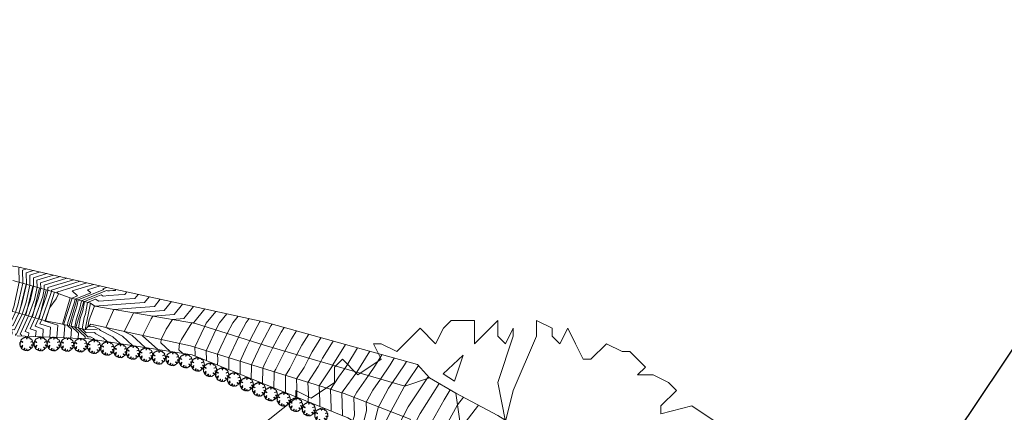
# Model space of a CAD drawing. Header units: metres. Extents: x 3490449 to 3490968, y 5754217 to 5754743.
# Tile 211 of 212: x 3490900 to 3490945, y 5754696 to 5754714. Entities that reach past the tile are written whole.
import ezdxf

# ---------------------------------------------------------------- set-up
doc = ezdxf.new("R2010")
doc.units = ezdxf.units.M
doc.header["$LTSCALE"] = 0.25
doc.linetypes.add('Kartierung-07$0$AUSGEZOGEN', pattern=[0])
for name, color, linetype, lineweight, true_color in [('Kartierung-07$0$$BRUCH', 7, 'Continuous', 18, 0x82563a), ('Kartierung-07$0$$HOEHEN_Haupt', 7, 'Continuous', 18, 0x82563a), ('Kartierung-07$0$$HOEHEN_Mittel', 7, 'Continuous', 18, 0x82563a), ('Kartierung-07$0$B_Bau', 7, 'Continuous', 18, 0x82563a), ('Kartierung-07$0$B_Baum', 7, 'Continuous', 18, 0x82563a), ('Kartierung-07$0$B_Befestigt', 7, 'Continuous', 18, 0x82563a), ('Kartierung-07$0$B_Hecke', 7, 'Continuous', 18, 0x82563a), ('Kartierung-07$0$B_Zaun', 7, 'Kartierung-07$0$AUSGEZOGEN', 18, 0x82563a), ('Kartierung-07$0$B_Zufahrt_Zugang', 7, 'Continuous', 18, 0x82563a), ('Kartierung-07$0$Hilfe_DGM', 7, 'Continuous', 18, 0x82563a)]:
    doc.layers.add(name, color=color, linetype=linetype, lineweight=lineweight, true_color=true_color)
doc.layers.add('Kartierung-07$0$B_SW-Leitung_AUS', color=7, linetype='Continuous', true_color=0x82563a)

# ---------------------------------------------------------------- blocks, each defined once
blk = doc.blocks.new('Kartierung-07$0$Hecke')
at = {"layer": 'Kartierung-07$0$B_Hecke'}
blk.add_lwpolyline([(-0.447, -0.197), (-0.472, -0.185), (-0.46, -0.147), (-0.472, -0.147), (-0.485, -0.16), (-0.497, -0.135), (-0.485, -0.122), (-0.485, -0.11), (-0.46, -0.085), (-0.485, -0.085), (-0.497, -0.06), (-0.485, -0.06), (-0.497, -0.035), (-0.497, -0.01), (-0.485, 0.003), (-0.485, -0.01), (-0.472, -0.01), (-0.46, 0.003), (-0.472, 0.04), (-0.497, 0.028), (-0.51, 0.065), (-0.472, 0.09), (-0.485, 0.103), (-0.46, 0.115), (-0.46, 0.14), (-0.46, 0.165), (-0.435, 0.178), (-0.36, 0.14), (-0.347, 0.153), (-0.297, 0.103), (-0.285, 0.115), (-0.335, 0.165), (-0.36, 0.165), (-0.435, 0.203), (-0.447, 0.228), (-0.422, 0.228), (-0.41, 0.24), (-0.422, 0.278), (-0.41, 0.29), (-0.385, 0.29), (-0.372, 0.303), (-0.372, 0.328), (-0.385, 0.328), (-0.322, 0.378), (-0.322, 0.39), (-0.297, 0.378), (-0.26, 0.403), (-0.26, 0.428), (-0.247, 0.44), (-0.222, 0.415), (-0.185, 0.44), (-0.197, 0.465), (-0.185, 0.465), (-0.16, 0.453), (-0.135, 0.478), (-0.122, 0.49), (-0.097, 0.465), (-0.085, 0.49), (-0.072, 0.503), (-0.035, 0.503), (-0.035, 0.465), (-0.022, 0.478), (0.003, 0.503), (0.003, 0.478), (0.015, 0.465), (0.028, 0.49), (0.028, 0.478), (0.003, 0.403), (0.015, 0.34), (0.028, 0.39), (0.065, 0.478), (0.065, 0.503), (0.09, 0.49), (0.09, 0.478), (0.103, 0.465), (0.115, 0.49), (0.128, 0.465), (0.14, 0.44), (0.153, 0.44), (0.178, 0.465), (0.203, 0.453), (0.215, 0.453), (0.24, 0.428), (0.228, 0.415), (0.253, 0.415), (0.278, 0.403), (0.29, 0.39), (0.265, 0.365), (0.265, 0.353), (0.315, 0.365), (0.353, 0.34), (0.353, 0.328), (0.403, 0.303), (0.415, 0.278), (0.415, 0.253), (0.453, 0.24), (0.428, 0.215), (0.453, 0.19), (0.403, 0.178), (0.29, 0.128), (0.303, 0.115), (0.415, 0.153), (0.478, 0.14), (0.465, 0.115), (0.503, 0.09), (0.49, 0.078), (0.49, 0.065), (0.478, 0.04), (0.503, -0.022), (0.49, -0.035), (0.49, -0.097), (0.478, -0.122), (0.453, -0.085), (0.353, -0.072), (0.378, -0.097), (0.403, -0.11), (0.428, -0.135), (0.415, -0.197), (0.453, -0.222), (0.428, -0.247), (0.39, -0.247), (0.415, -0.285), (0.39, -0.297), (0.378, -0.347), (0.365, -0.347), (0.253, -0.235), (0.215, -0.247), (0.253, -0.272), (0.29, -0.31), (0.303, -0.385), (0.278, -0.422), (0.253, -0.41), (0.24, -0.447), (0.203, -0.435), (0.14, -0.51), (0.115, -0.485), (0.078, -0.522), (0.078, -0.485), (0.053, -0.51), (0.028, -0.51), (0.028, -0.46), (0.015, -0.372), (-0.022, -0.51), (-0.047, -0.51), (-0.072, -0.485), (-0.11, -0.497), (-0.135, -0.497), (-0.122, -0.472), (-0.147, -0.46), (-0.16, -0.485), (-0.197, -0.46), (-0.122, -0.372), (-0.122, -0.335), (-0.16, -0.335), (-0.185, -0.41), (-0.235, -0.447), (-0.26, -0.447), (-0.26, -0.41), (-0.31, -0.41), (-0.322, -0.397), (-0.322, -0.372), (-0.347, -0.372), (-0.397, -0.322), (-0.347, -0.272), (-0.297, -0.235), (-0.31, -0.21), (-0.397, -0.297), (-0.41, -0.272), (-0.447, -0.247), (-0.31, -0.16), (-0.31, -0.135), (-0.285, -0.11), (-0.285, -0.097), (-0.36, -0.172), (-0.385, -0.172), (-0.447, -0.197)], dxfattribs=at)
blk = doc.blocks.new('Kartierung-07$0$Zugang')
at = {"layer": 'Kartierung-07$0$B_Zufahrt_Zugang'}
for p, q in [((-0.3, -1.2), (0, 0)), ((0, 0), (0.3, -1.2)), ((-0.3, -1.2), (0.3, -1.2))]:
    blk.add_line(p, q, dxfattribs=at)
blk = doc.blocks.new('Kartierung-07$0$B_Baum')
at = {"layer": 'Kartierung-07$0$B_Baum'}
blk.add_lwpolyline([(-0.4417, -0.1918), (-0.4667, -0.1793), (-0.4542, -0.1418), (-0.4667, -0.1418), (-0.4792, -0.1543), (-0.4917, -0.1293), (-0.4792, -0.1168), (-0.4792, -0.1043), (-0.4542, -0.0793), (-0.4792, -0.0793), (-0.4917, -0.0543), (-0.4792, -0.0543), (-0.4917, -0.0293), (-0.4917, -0.0043), (-0.4792, 0.0082), (-0.4792, -0.0043), (-0.4667, -0.0043), (-0.4542, 0.0082), (-0.4667, 0.0457), (-0.4917, 0.0332), (-0.5042, 0.0707), (-0.4667, 0.0957), (-0.4792, 0.1082), (-0.4542, 0.1207), (-0.4542, 0.1457), (-0.4542, 0.1707), (-0.4292, 0.1832), (-0.3542, 0.1457), (-0.3417, 0.1582), (-0.2917, 0.1082), (-0.2792, 0.1207), (-0.3292, 0.1707), (-0.3542, 0.1707), (-0.4292, 0.2082), (-0.4417, 0.2332), (-0.4167, 0.2332), (-0.4042, 0.2457), (-0.4167, 0.2832), (-0.4042, 0.2957), (-0.3792, 0.2957), (-0.3667, 0.3082), (-0.3667, 0.3332), (-0.3792, 0.3332), (-0.3167, 0.3832), (-0.3167, 0.3957), (-0.2917, 0.3832), (-0.2542, 0.4082), (-0.2542, 0.4332), (-0.2417, 0.4457), (-0.2167, 0.4207), (-0.1792, 0.4457), (-0.1917, 0.4707), (-0.1792, 0.4707), (-0.1542, 0.4582), (-0.1292, 0.4832), (-0.1167, 0.4957), (-0.0917, 0.4707), (-0.0792, 0.4957), (-0.0667, 0.5082), (-0.0292, 0.5082), (-0.0292, 0.4707), (-0.0167, 0.4832), (0.0083, 0.5082), (0.0083, 0.4832), (0.0208, 0.4707), (0.0333, 0.4957), (0.0333, 0.4832), (0.0083, 0.4082), (0.0208, 0.3457), (0.0333, 0.3957), (0.0708, 0.4832), (0.0708, 0.5082), (0.0958, 0.4957), (0.0958, 0.4832), (0.1083, 0.4707), (0.1208, 0.4957), (0.1333, 0.4707), (0.1458, 0.4457), (0.1583, 0.4457), (0.1833, 0.4707), (0.2083, 0.4582), (0.2208, 0.4582), (0.2458, 0.4332), (0.2333, 0.4207), (0.2583, 0.4207), (0.2833, 0.4082), (0.2958, 0.3957), (0.2708, 0.3707), (0.2708, 0.3582), (0.3208, 0.3707), (0.3583, 0.3457), (0.3583, 0.3332), (0.4083, 0.3082), (0.4208, 0.2832), (0.4208, 0.2582), (0.4583, 0.2457), (0.4333, 0.2207), (0.4583, 0.1957), (0.4083, 0.1832), (0.2958, 0.1332), (0.3083, 0.1207), (0.4208, 0.1582), (0.4833, 0.1457), (0.4708, 0.1207), (0.5083, 0.0957), (0.4958, 0.0832), (0.4958, 0.0707), (0.4833, 0.0457), (0.5083, -0.0168), (0.4958, -0.0293), (0.4958, -0.0918), (0.4833, -0.1168), (0.4583, -0.0793), (0.3583, -0.0668), (0.3833, -0.0918), (0.4083, -0.1043), (0.4333, -0.1293), (0.4208, -0.1918), (0.4583, -0.2168), (0.4333, -0.2418), (0.3958, -0.2418), (0.4208, -0.2793), (0.3958, -0.2918), (0.3833, -0.3418), (0.3708, -0.3418), (0.2583, -0.2293), (0.2208, -0.2418), (0.2583, -0.2668), (0.2958, -0.3043), (0.3083, -0.3793), (0.2833, -0.4168), (0.2583, -0.4043), (0.2458, -0.4418), (0.2083, -0.4293), (0.1458, -0.5043), (0.1208, -0.4793), (0.0833, -0.5168), (0.0833, -0.4793), (0.0583, -0.5043), (0.0333, -0.5043), (0.0333, -0.4543), (0.0208, -0.3668), (-0.0167, -0.5043), (-0.0417, -0.5043), (-0.0667, -0.4793), (-0.1042, -0.4918), (-0.1292, -0.4918), (-0.1167, -0.4668), (-0.1417, -0.4543), (-0.1542, -0.4793), (-0.1917, -0.4543), (-0.1167, -0.3668), (-0.1167, -0.3293), (-0.1542, -0.3293), (-0.1792, -0.4043), (-0.2292, -0.4418), (-0.2542, -0.4418), (-0.2542, -0.4043), (-0.3042, -0.4043), (-0.3167, -0.3918), (-0.3167, -0.3668), (-0.3417, -0.3668), (-0.3917, -0.3168), (-0.3417, -0.2668), (-0.2917, -0.2293), (-0.3042, -0.2043), (-0.3917, -0.2918), (-0.4042, -0.2668), (-0.4417, -0.2418), (-0.3042, -0.1543), (-0.3042, -0.1293), (-0.2792, -0.1043), (-0.2792, -0.0918), (-0.3542, -0.1668), (-0.3792, -0.1668), (-0.4417, -0.1918)], dxfattribs=at)

msp = doc.modelspace()

# ---------------------------------------------------------------- linework, layer by layer
at = {"layer": 'Kartierung-07$0$$BRUCH', "ltscale": 0.02}
for p, q in [((3490904.388, 5754701.96), (3490900.232, 5754702.929)), ((3490900.029, 5754702.312), (3490901.898, 5754701.777)), ((3490901.898, 5754701.777), (3490901.5, 5754700.494)), ((3490901.898, 5754701.777), (3490902.611, 5754701.532)), ((3490911.389, 5754700.429), (3490904.388, 5754701.96)), ((3490902.255, 5754700.339), (3490902.611, 5754701.532)), ((3490902.611, 5754701.532), (3490903.52, 5754701.284)), ((3490903.52, 5754701.284), (3490903.275, 5754700.097)), ((3490903.52, 5754701.284), (3490903.712, 5754701.15)), ((3490899.713, 5754701.002), (3490901.5, 5754700.494)), ((3490908.256, 5754700.373), (3490903.712, 5754701.15)), ((3490901.5, 5754700.494), (3490902.255, 5754700.339)), ((3490902.255, 5754700.339), (3490903.275, 5754700.097)), ((3490903.275, 5754700.097), (3490903.536, 5754700.34)), ((3490903.536, 5754700.34), (3490908.021, 5754699.364)), ((3490911.342, 5754699.398), (3490908.256, 5754700.373)), ((3490918.258, 5754698.515), (3490911.389, 5754700.429)), ((3490903.275, 5754700.097), (3490903.823, 5754700.089)), ((3490917.69, 5754697.539), (3490911.342, 5754699.398)), ((3490908.021, 5754699.364), (3490914.954, 5754697.206)), ((3490918.8, 5754697.919), (3490917.69, 5754697.539)), ((3490918.8, 5754697.919), (3490919.978, 5754697.228)), ((3490914.954, 5754697.206), (3490917.93, 5754696.055)), ((3490920.185, 5754695.862), (3490919.978, 5754697.228))]:
    msp.add_line(p, q, dxfattribs=at)
at = {"layer": 'Kartierung-07$0$$HOEHEN_Haupt', "ltscale": 0.02}
for points in [[(3490901.257, 5754702.69), (3490900.787, 5754702.545), (3490900.793, 5754702.093), (3490900.622, 5754701.324), (3490900.438, 5754700.796), (3490900.106, 5754700.075), (3490899.962, 5754700.107), (3490900, 5754699.945), (3490899.975, 5754699.879)], [(3490901.369, 5754699.765), (3490901.397, 5754700.117), (3490901.023, 5754700.241), (3490901.182, 5754700.585), (3490901.555, 5754701.655), (3490901.601, 5754701.862), (3490901.599, 5754701.984), (3490902.755, 5754702.341)], [(3490902.961, 5754699.701), (3490902.98, 5754699.937), (3490902.646, 5754700.246), (3490902.69, 5754700.473), (3490902.925, 5754701.196), (3490902.971, 5754701.434), (3490904.122, 5754701.896), (3490904.078, 5754701.937), (3490904.253, 5754701.991)], [(3490906.667, 5754701.462), (3490906.402, 5754701.134), (3490905.569, 5754701.073), (3490904.58, 5754701.001), (3490904.228, 5754700.215), (3490904.216, 5754700.192), (3490904.959, 5754699.792), (3490905.419, 5754699.372)], [(3490908.237, 5754698.9), (3490908.237, 5754698.927), (3490908.236, 5754698.971), (3490908.23, 5754699.299), (3490908.51, 5754699.904), (3490908.667, 5754700.243), (3490908.74, 5754700.382), (3490909.171, 5754700.914)], [(3490911.703, 5754700.342), (3490911.654, 5754700.263), (3490911.357, 5754699.729), (3490911.205, 5754699.441), (3490910.954, 5754698.894), (3490910.775, 5754698.507), (3490910.776, 5754698.425), (3490910.768, 5754697.876)], [(3490914.455, 5754699.575), (3490913.981, 5754698.804), (3490913.895, 5754698.65), (3490913.783, 5754698.424), (3490913.32, 5754697.715), (3490913.339, 5754697.179), (3490913.335, 5754696.838)], [(3490915.772, 5754695.716), (3490915.956, 5754696.443), (3490915.946, 5754696.822), (3490916.236, 5754697.362), (3490916.594, 5754697.86), (3490917.017, 5754698.5), (3490917.207, 5754698.808)], [(3490919.734, 5754697.371), (3490919.453, 5754696.927), (3490918.921, 5754695.97), (3490918.795, 5754695.395), (3490918.67, 5754694.882), (3490918.866, 5754694.398), (3490918.985, 5754694.063), (3490918.792, 5754693.901), (3490918.821, 5754693.866)]]:
    msp.add_lwpolyline(points, dxfattribs=at)
at = {"layer": 'Kartierung-07$0$$HOEHEN_Mittel', "ltscale": 0.02}
for points in [[(3490900.358, 5754702.9), (3490900.3, 5754702.882), (3490900.308, 5754702.232), (3490900.062, 5754701.126), (3490899.991, 5754700.923), (3490899.864, 5754700.646), (3490899.407, 5754700.749), (3490899.53, 5754700.236), (3490899.449, 5754700.025)], [(3490900.657, 5754702.83), (3490900.463, 5754702.77), (3490900.47, 5754702.186), (3490900.249, 5754701.192), (3490900.14, 5754700.881), (3490899.944, 5754700.456), (3490899.592, 5754700.535), (3490899.687, 5754700.139), (3490899.624, 5754699.977)], [(3490900.957, 5754702.76), (3490900.625, 5754702.657), (3490900.632, 5754702.14), (3490900.435, 5754701.258), (3490900.289, 5754700.838), (3490900.025, 5754700.265), (3490899.777, 5754700.321), (3490899.844, 5754700.042), (3490899.8, 5754699.928)], [(3490901.556, 5754702.62), (3490900.95, 5754702.433), (3490900.955, 5754702.047), (3490900.808, 5754701.39), (3490900.586, 5754700.754), (3490900.186, 5754699.884), (3490900.147, 5754699.893), (3490900.157, 5754699.849), (3490900.15, 5754699.831)], [(3490900.414, 5754699.804), (3490900.419, 5754699.864), (3490900.355, 5754699.885), (3490900.735, 5754700.711), (3490900.995, 5754701.457), (3490901.116, 5754702.001), (3490901.112, 5754702.32), (3490901.856, 5754702.55)], [(3490900.733, 5754699.791), (3490900.745, 5754699.949), (3490900.578, 5754700.004), (3490900.884, 5754700.669), (3490901.181, 5754701.523), (3490901.278, 5754701.955), (3490901.274, 5754702.208), (3490902.156, 5754702.48)], [(3490901.051, 5754699.778), (3490901.071, 5754700.033), (3490900.801, 5754700.122), (3490901.033, 5754700.627), (3490901.368, 5754701.589), (3490901.439, 5754701.908), (3490901.437, 5754702.096), (3490902.455, 5754702.411)], [(3490901.688, 5754699.752), (3490901.723, 5754700.202), (3490901.246, 5754700.359), (3490901.33, 5754700.542), (3490901.741, 5754701.721), (3490901.762, 5754701.816), (3490901.762, 5754701.871), (3490903.055, 5754702.271)], [(3490902.006, 5754699.739), (3490902.05, 5754700.286), (3490901.469, 5754700.477), (3490901.479, 5754700.5), (3490901.686, 5754701.093), (3490901.97, 5754701.486), (3490902.088, 5754701.712), (3490902.008, 5754701.785), (3490903.354, 5754702.201)], [(3490902.325, 5754699.726), (3490902.368, 5754700.276), (3490902.316, 5754700.325), (3490902.323, 5754700.36), (3490902.68, 5754701.459), (3490902.69, 5754701.511), (3490902.942, 5754701.612), (3490902.698, 5754701.836), (3490903.654, 5754702.131)], [(3490902.643, 5754699.713), (3490902.674, 5754700.107), (3490902.481, 5754700.285), (3490902.506, 5754700.416), (3490902.802, 5754701.327), (3490902.831, 5754701.472), (3490903.532, 5754701.754), (3490903.388, 5754701.886), (3490903.954, 5754702.061)], [(3490904.663, 5754701.9), (3490904.631, 5754701.86), (3490904.531, 5754701.853), (3490904.374, 5754701.841), (3490904.284, 5754701.835), (3490904.25, 5754701.852), (3490903.112, 5754701.395), (3490903.047, 5754701.065), (3490902.874, 5754700.529), (3490902.811, 5754700.207), (3490903.286, 5754699.767), (3490903.28, 5754699.688)], [(3490905.164, 5754701.79), (3490905.074, 5754701.679), (3490904.79, 5754701.658), (3490904.348, 5754701.626), (3490904.094, 5754701.607), (3490903.998, 5754701.656), (3490903.253, 5754701.357), (3490903.17, 5754700.934), (3490903.057, 5754700.586), (3490902.976, 5754700.168), (3490903.406, 5754699.77), (3490903.528, 5754699.773), (3490903.547, 5754699.755), (3490903.655, 5754699.697), (3490903.72, 5754699.638)], [(3490905.665, 5754701.681), (3490905.517, 5754701.497), (3490905.05, 5754701.463), (3490904.323, 5754701.41), (3490903.904, 5754701.38), (3490903.746, 5754701.46), (3490903.393, 5754701.319), (3490903.293, 5754700.803), (3490903.241, 5754700.642), (3490903.141, 5754700.129), (3490903.334, 5754699.95), (3490903.702, 5754699.96), (3490903.761, 5754699.905), (3490904.09, 5754699.728), (3490904.286, 5754699.549)], [(3490906.166, 5754701.571), (3490905.959, 5754701.315), (3490905.309, 5754701.268), (3490904.297, 5754701.195), (3490903.714, 5754701.152), (3490903.695, 5754701.162), (3490903.692, 5754701.12), (3490903.459, 5754700.534), (3490903.409, 5754700.222), (3490903.641, 5754700.248), (3490903.91, 5754700.116), (3490903.975, 5754700.056), (3490904.524, 5754699.76), (3490904.853, 5754699.461)], [(3490907.167, 5754701.352), (3490906.844, 5754700.952), (3490905.828, 5754700.878), (3490905.458, 5754700.851), (3490905.325, 5754700.557), (3490905.045, 5754700.012), (3490905.394, 5754699.824), (3490905.986, 5754699.284)], [(3490907.668, 5754701.243), (3490907.287, 5754700.771), (3490906.335, 5754700.702), (3490906.257, 5754700.575), (3490905.874, 5754699.831), (3490905.872, 5754699.816), (3490906.553, 5754699.195)], [(3490908.169, 5754701.133), (3490907.729, 5754700.589), (3490907.212, 5754700.551), (3490906.938, 5754700.107), (3490906.703, 5754699.651), (3490906.687, 5754699.501), (3490907.119, 5754699.107)], [(3490908.67, 5754701.024), (3490908.172, 5754700.407), (3490908.089, 5754700.401), (3490907.619, 5754699.64), (3490907.532, 5754699.47), (3490907.502, 5754699.186), (3490907.686, 5754699.018)], [(3490908.743, 5754698.695), (3490908.745, 5754698.827), (3490908.741, 5754699.04), (3490908.739, 5754699.141), (3490908.824, 5754699.325), (3490909.175, 5754700.083), (3490909.338, 5754700.392), (3490909.671, 5754700.805)], [(3490910.172, 5754700.695), (3490909.936, 5754700.403), (3490909.682, 5754699.922), (3490909.402, 5754699.317), (3490909.248, 5754698.982), (3490909.253, 5754698.726), (3490909.249, 5754698.49)], [(3490910.673, 5754700.586), (3490910.534, 5754700.414), (3490910.19, 5754699.762), (3490910.187, 5754699.756), (3490909.757, 5754698.824), (3490909.761, 5754698.626), (3490909.755, 5754698.286)], [(3490911.174, 5754700.476), (3490911.132, 5754700.424), (3490911.027, 5754700.227), (3490910.697, 5754699.602), (3490910.572, 5754699.329), (3490910.266, 5754698.665), (3490910.269, 5754698.526), (3490910.262, 5754698.081)], [(3490912.253, 5754700.188), (3490912.12, 5754699.971), (3490911.736, 5754699.283), (3490911.436, 5754698.679), (3490911.335, 5754698.459), (3490911.284, 5754698.348), (3490911.284, 5754698.325), (3490911.274, 5754697.672)], [(3490912.804, 5754700.035), (3490912.585, 5754699.679), (3490912.276, 5754699.125), (3490911.87, 5754698.308), (3490911.793, 5754698.19), (3490911.796, 5754698.101), (3490911.788, 5754697.464)], [(3490913.354, 5754699.881), (3490913.05, 5754699.387), (3490912.816, 5754698.966), (3490912.508, 5754698.347), (3490912.302, 5754698.031), (3490912.311, 5754697.793), (3490912.304, 5754697.255)], [(3490913.904, 5754699.728), (3490913.516, 5754699.096), (3490913.355, 5754698.808), (3490913.145, 5754698.385), (3490912.811, 5754697.873), (3490912.825, 5754697.486), (3490912.819, 5754697.047)], [(3490915.005, 5754699.421), (3490914.446, 5754698.512), (3490914.435, 5754698.492), (3490914.42, 5754698.463), (3490913.829, 5754697.556), (3490913.854, 5754696.872), (3490913.851, 5754696.63)], [(3490914.366, 5754696.421), (3490914.368, 5754696.564), (3490914.338, 5754697.398), (3490914.697, 5754697.948), (3490914.975, 5754698.334), (3490915.068, 5754698.475), (3490915.556, 5754699.268)], [(3490914.882, 5754696.213), (3490914.883, 5754696.257), (3490914.847, 5754697.239), (3490914.909, 5754697.335), (3490915.515, 5754698.176), (3490915.718, 5754698.483), (3490916.106, 5754699.115)], [(3490915.348, 5754695.976), (3490915.413, 5754696.234), (3490915.392, 5754697.037), (3490915.52, 5754697.275), (3490916.054, 5754698.018), (3490916.368, 5754698.492), (3490916.656, 5754698.961)], [(3490916.197, 5754695.455), (3490916.477, 5754696.564), (3490916.5, 5754696.608), (3490916.557, 5754696.715), (3490916.952, 5754697.449), (3490917.134, 5754697.702), (3490917.667, 5754698.508), (3490917.757, 5754698.655)], [(3490916.622, 5754695.195), (3490916.807, 5754695.929), (3490917.054, 5754696.394), (3490917.657, 5754697.515), (3490917.669, 5754697.536), (3490917.674, 5754697.544), (3490917.832, 5754697.783), (3490918.298, 5754698.471)], [(3490917.046, 5754694.935), (3490917.137, 5754695.294), (3490917.609, 5754696.179), (3490917.84, 5754696.61), (3490918.678, 5754697.877), (3490918.746, 5754697.978)], [(3490919.237, 5754697.662), (3490918.38, 5754696.313), (3490918.223, 5754696.03), (3490918.115, 5754695.539), (3490917.555, 5754694.752), (3490917.487, 5754694.671), (3490917.489, 5754694.666)], [(3490919.558, 5754693.431), (3490919.568, 5754693.571), (3490919.56, 5754693.712), (3490919.267, 5754694.438), (3490919.563, 5754695.653), (3490919.62, 5754695.91), (3490920.058, 5754696.7), (3490920.324, 5754697.044), (3490920.324, 5754697.044)], [(3490919.918, 5754693.239), (3490919.925, 5754693.341), (3490919.892, 5754693.921), (3490919.863, 5754693.993), (3490920.023, 5754694.647), (3490920.283, 5754695.81), (3490920.402, 5754695.908), (3490921.002, 5754696.684), (3490921.002, 5754696.684)]]:
    msp.add_lwpolyline(points, dxfattribs=at)
at = {"layer": 'Kartierung-07$0$B_Bau', "ltscale": 0.02}
for p, q in [((3490900.029, 5754702.312, 164.479), (3490901.898, 5754701.777, 164.479)), ((3490900.309, 5754700.833, 164.479), (3490900.625, 5754702.141, 164.479)), ((3490900.607, 5754700.748, 164.479), (3490900.923, 5754702.056, 164.479)), ((3490900.905, 5754700.663, 164.479), (3490901.221, 5754701.971, 164.479)), ((3490901.203, 5754700.578, 164.479), (3490901.519, 5754701.886, 164.479)), ((3490901.898, 5754701.777, 164.479), (3490901.5, 5754700.494, 164.479)), ((3490902.255, 5754700.339, 164.479), (3490902.611, 5754701.532, 164.479)), ((3490902.561, 5754700.266, 164.479), (3490902.914, 5754701.449, 164.479)), ((3490902.611, 5754701.532, 164.479), (3490903.52, 5754701.284, 164.479)), ((3490902.867, 5754700.194, 164.479), (3490903.217, 5754701.367, 164.479)), ((3490903.52, 5754701.284, 164.479), (3490903.275, 5754700.097, 157.119))]:
    msp.add_line(p, q, dxfattribs=at)
at = {"layer": 'Kartierung-07$0$B_Befestigt', "ltscale": 0.02}
for points, elevation in [([(3490901.898, 5754701.777), (3490902.611, 5754701.532)], 157.816), ([(3490903.52, 5754701.284), (3490903.712, 5754701.15)], 164.479), ([(3490918.8, 5754697.919), (3490917.69, 5754697.539), (3490911.342, 5754699.398), (3490908.256, 5754700.373), (3490903.712, 5754701.15)], 154.688), ([(3490903.275, 5754700.097), (3490903.536, 5754700.34)], 157.082), ([(3490903.536, 5754700.34), (3490908.021, 5754699.364), (3490914.954, 5754697.206), (3490917.93, 5754696.055), (3490918.234, 5754695.207), (3490917.83, 5754694.525)], 157.082), ([(3490918.8, 5754697.919), (3490919.978, 5754697.228)], 154.688), ([(3490932.329, 5754689.472), (3490932.102, 5754687.714), (3490931.305, 5754687.261), (3490930.355, 5754687.508), (3490928.276, 5754690.262), (3490925.599, 5754693.016), (3490920.185, 5754695.862), (3490919.978, 5754697.228)], 151.355)]:
    msp.add_lwpolyline(points, dxfattribs=dict(at, elevation=elevation))
at = {"layer": 'Kartierung-07$0$B_Hecke', "ltscale": 0.02, "elevation": 155.155}
msp.add_lwpolyline([(3490915.114, 5754696.119), (3490908.105, 5754698.953), (3490903.442, 5754699.681), (3490900.217, 5754699.812)], dxfattribs=at)
at = {"layer": 'Kartierung-07$0$B_SW-Leitung_AUS', "ltscale": 0.02}
msp.add_line((3490954.987, 5754714.062), (3490931.944, 5754679.596), dxfattribs=at)
at = {"layer": 'Kartierung-07$0$B_Zaun', "ltscale": 0.02, "elevation": 164.746}
msp.add_lwpolyline([(3490918.258, 5754698.515), (3490911.389, 5754700.429), (3490904.388, 5754701.96), (3490900.232, 5754702.929), (3490897.833, 5754703.293), (3490896.239, 5754703.717), (3490891.168, 5754704.907), (3490889.79, 5754705.181), (3490888.134, 5754705.519), (3490885.683, 5754705.894)], dxfattribs=at)
at = {"layer": 'Kartierung-07$0$B_Zaun', "ltscale": 0.02}
msp.add_lwpolyline([(3490890.91, 5754703.321), (3490895.471, 5754702.218), (3490897.286, 5754701.619), (3490899.047, 5754701.166), (3490899.713, 5754701.002), (3490901.5, 5754700.494), (3490902.255, 5754700.339), (3490903.275, 5754700.097), (3490903.823, 5754700.089)], dxfattribs=at)
at = {"layer": 'Kartierung-07$0$Hilfe_DGM', "ltscale": 0.02}
for points in [[(3490900.232, 5754702.929), (3490904.388, 5754701.96), (3490911.389, 5754700.429), (3490918.258, 5754698.515), (3490918.8, 5754697.919), (3490919.978, 5754697.228), (3490921.876, 5754696.22), (3490925.997, 5754693.668), (3490929.95, 5754691.138), (3490931.597, 5754690.105), (3490932.116, 5754689.928), (3490935.022, 5754689.851), (3490936.358, 5754689.909), (3490936.622, 5754689.747), (3490939.39, 5754694.07), (3490940.665, 5754695.99), (3490941.223, 5754695.628), (3490943.592, 5754693.864), (3490941.463, 5754690.697), (3490941.344, 5754688.535), (3490941.897, 5754686.3), (3490941.202, 5754683.858), (3490941.803, 5754683.824), (3490949.222, 5754678.286)], [(3490909.213, 5754661.39), (3490916.769, 5754671.537), (3490928.2, 5754679.673), (3490929.625, 5754680.045), (3490929.876, 5754679.881), (3490929.949, 5754680.001), (3490929.836, 5754680.42), (3490928.911, 5754683.716), (3490927.684, 5754686.73), (3490926.296, 5754688.848), (3490923.995, 5754690.791), (3490920.892, 5754692.717), (3490919.314, 5754693.562), (3490917.772, 5754694.511), (3490917.454, 5754694.685), (3490915.114, 5754696.119), (3490908.105, 5754698.953), (3490903.442, 5754699.681), (3490900.217, 5754699.812)]]:
    msp.add_lwpolyline(points, dxfattribs=at)

# ---------------------------------------------------------------- block references
at = {"layer": 'Kartierung-07$0$B_Baum', "xscale": 28, "yscale": 28, "zscale": 28}
msp.add_blockref('Kartierung-07$0$B_Baum', (3490921.639, 5754686.274, 310.962), dxfattribs=at)
at = {"layer": 'Kartierung-07$0$B_Hecke', "ltscale": 0.02, "xscale": 0.6, "yscale": 0.6, "zscale": 0.6}
for p in [(3490900.644, 5754699.453), (3490901.274, 5754699.445), (3490901.867, 5754699.445), (3490902.476, 5754699.422), (3490903.076, 5754699.392), (3490903.683, 5754699.323), (3490904.283, 5754699.24), (3490904.862, 5754699.141), (3490905.432, 5754699.065), (3490906.024, 5754698.966), (3490906.601, 5754698.845), (3490907.216, 5754698.78), (3490907.813, 5754698.681), (3490908.355, 5754698.53), (3490908.906, 5754698.281), (3490909.458, 5754698.065), (3490909.989, 5754697.848), (3490910.563, 5754697.632), (3490911.115, 5754697.405), (3490911.645, 5754697.188), (3490912.229, 5754696.95), (3490912.774, 5754696.711), (3490913.358, 5754696.506), (3490913.921, 5754696.235)]:
    msp.add_blockref('Kartierung-07$0$Hecke', p, dxfattribs=at)
at = {"layer": 'Kartierung-07$0$B_Zufahrt_Zugang', "ltscale": 0.02, "rotation": 327.3917657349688}
msp.add_blockref('Kartierung-07$0$Zugang', (3490920.31, 5754698.946), dxfattribs=at)

doc.saveas('drawing.dxf')
